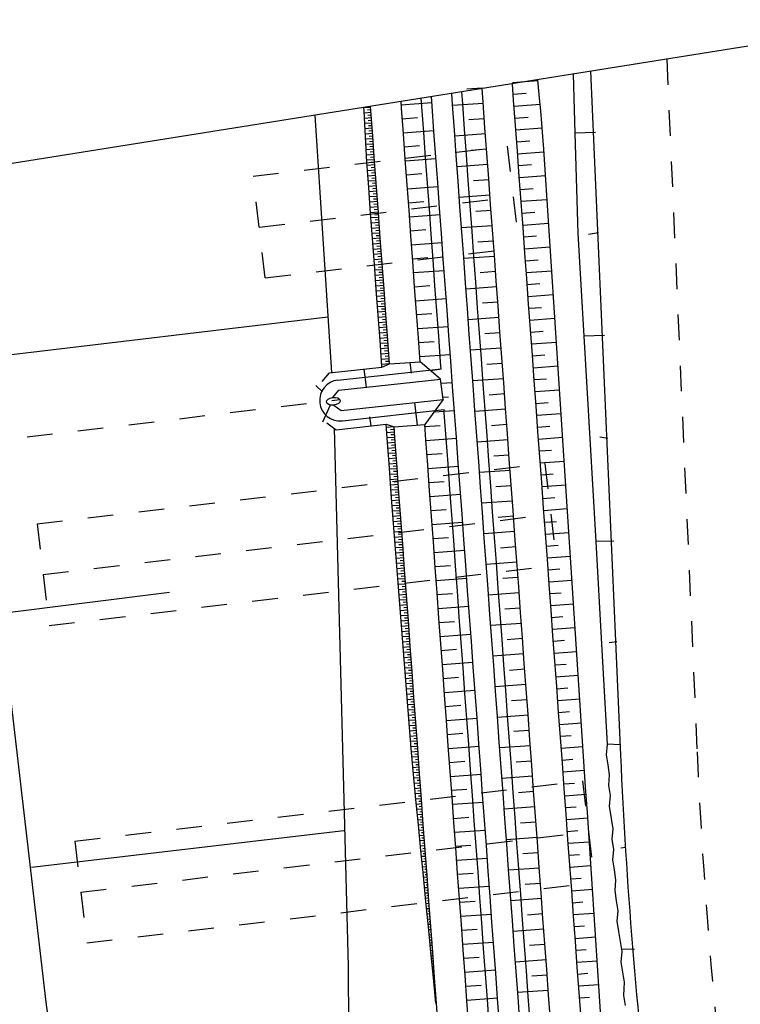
# Model space of a CAD drawing. Extents: x 447827 to 448299, y 438389 to 439851.
# Tile 113 of 116: x 447925 to 447939, y 439804 to 439823. Entities that reach past the tile are written whole.
import ezdxf

# ---------------------------------------------------------------- set-up
doc = ezdxf.new("R2010")
doc.units = 0
doc.header["$LTSCALE"] = 2
doc.header["$MEASUREMENT"] = 0
for name, pattern in [('ACAD_ISO03W100', [0.5, 0.25, -0.25]), ('ACAD_ISO05W100', [0.5, 0.25, -0.25]), ('AUSGEZOGEN', [0]), ('PUNKTX2', [0.5, 0.25, -0.25])]:
    doc.linetypes.add(name, pattern=pattern)
doc.layers.get('0').update_dxf_attribs({"linetype": 'AUSGEZOGEN'})
for name, color, linetype in [('DB-GRABEN', 15, 'AUSGEZOGEN'), ('DB-HZV-Stützscheiben', 15, 'CONTINUOUS'), ('DB-Ingenieurbauwerke', 15, 'CONTINUOUS'), ('DB-Regenrückhaltebecken_605', 15, 'CONTINUOUS'), ('DB-Wegboeschungen', 15, 'CONTINUOUS'), ('DB-Wege', 15, 'CONTINUOUS'), ('FBRTOP', 250, 'AUSGEZOGEN'), ('Planeinteilung', 250, 'CONTINUOUS')]:
    doc.layers.add(name, color=color, linetype=linetype)

# ---------------------------------------------------------------- blocks, each defined once
blk = doc.blocks.new('1135297')
blk.add_line((0, 297), (0, 0))

msp = doc.modelspace()

# ---------------------------------------------------------------- linework, layer by layer
at = {"layer": 'DB-GRABEN', "linetype": 'Continuous'}
for p, q in [((447930.922, 439821.239), (447931.25, 439816.206)), ((447924.178, 439816.461), (447931.179, 439817.295)), ((447931.3, 439815.118), (447931.573, 439804.594)), ((447924.385, 439814.824), (447925.664, 439803.898)), ((447924.804, 439811.5), (447928.078, 439811.914)), ((447925.381, 439806.534), (447931.489, 439807.255)), ((447931.573, 439804.594), (447931.598, 439799.608)), ((447925.664, 439803.898), (447926.29, 439798.938))]:
    msp.add_line(p, q, dxfattribs=at)
at = {"layer": 'DB-HZV-Stützscheiben', "linetype": 'PUNKTX2'}
for p, q in [((447929.718, 439820.044), (447934.683, 439820.634)), ((447934.683, 439820.634), (447934.919, 439818.648)), ((447929.954, 439818.058), (447929.718, 439820.044)), ((447929.954, 439818.058), (447934.919, 439818.648)), ((447925.491, 439813.248), (447935.421, 439814.428)), ((447935.421, 439814.428), (447935.657, 439812.442)), ((447925.491, 439813.248), (447925.727, 439811.262)), ((447925.727, 439811.262), (447935.657, 439812.442)), ((447926.229, 439807.041), (447936.159, 439808.222)), ((447936.159, 439808.222), (447936.395, 439806.236)), ((447926.229, 439807.041), (447926.465, 439805.055)), ((447926.465, 439805.055), (447936.395, 439806.236))]:
    msp.add_line(p, q, dxfattribs=at)
at = {"layer": 'DB-HZV-Stützscheiben', "linetype": 'ACAD_ISO05W100'}
for p, q in [((447929.836, 439819.051), (447934.801, 439819.641)), ((447925.609, 439812.255), (447935.539, 439813.435)), ((447926.347, 439806.048), (447936.277, 439807.229))]:
    msp.add_line(p, q, dxfattribs=at)
at = {"layer": 'DB-Ingenieurbauwerke', "linetype": 'ACAD_ISO03W100'}
msp.add_line((447917.351, 439814.009), (447931.411, 439815.677), dxfattribs=at)
at = {"layer": 'DB-Ingenieurbauwerke', "linetype": 'Continuous'}
msp.add_ellipse((447931.282, 439815.646), major_axis=(0.134, 0.015), ratio=0.555556, start_param=0, end_param=6.283185, dxfattribs=at)
at = {"layer": 'DB-Regenrückhaltebecken_605', "linetype": 'Continuous'}
for p, q in [((447934.193, 439821.769), (447933.893, 439821.747)), ((447934.213, 439821.491), (447934.193, 439821.759)), ((447934.786, 439821.881), (447935.286, 439821.917)), ((447934.811, 439821.535), (447934.788, 439821.854)), ((447935.319, 439821.572), (447935.284, 439821.933)), ((447933.016, 439821.403), (447933.004, 439821.57)), ((447933.216, 439821.418), (447933.202, 439821.602)), ((447933.615, 439821.447), (447933.599, 439821.665)), ((447933.814, 439821.462), (447933.797, 439821.696)), ((447934.803, 439821.648), (447935.056, 439821.667)), ((447935.343, 439821.323), (447935.319, 439821.572)), ((447932.014, 439821.392), (447931.881, 439821.382)), ((447931.885, 439821.32), (447931.881, 439821.391)), ((447932.019, 439821.33), (447932.013, 439821.412)), ((447932.617, 439821.374), (447932.608, 439821.507)), ((447932.612, 439821.442), (447933.211, 439821.486)), ((447932.654, 439820.875), (447932.617, 439821.374)), ((447933.053, 439820.904), (447933.016, 439821.403)), ((447933.252, 439820.919), (447933.216, 439821.418)), ((447933.651, 439820.948), (447933.615, 439821.447)), ((447934.215, 439821.47), (447933.616, 439821.426)), ((447933.851, 439820.963), (447933.814, 439821.462)), ((447934.25, 439820.992), (447934.213, 439821.491)), ((447934.848, 439821.036), (447934.811, 439821.535)), ((447934.82, 439821.416), (447935.331, 439821.453)), ((447931.911, 439820.821), (447931.885, 439821.32)), ((447932.022, 439821.29), (447931.887, 439821.28)), ((447932.029, 439821.187), (447931.892, 439821.177)), ((447932.018, 439821.341), (447931.951, 439821.336)), ((447932.026, 439821.239), (447931.957, 439821.234)), ((447932.056, 439820.831), (447932.019, 439821.33)), ((447932.632, 439821.169), (447932.932, 439821.191)), ((447934.837, 439821.183), (447935.095, 439821.202)), ((447935.365, 439821.074), (447935.343, 439821.323)), ((447932.037, 439821.085), (447931.897, 439821.075)), ((447932.044, 439820.983), (447931.903, 439820.972)), ((447932.033, 439821.136), (447931.964, 439821.131)), ((447932.041, 439821.034), (447931.97, 439821.029)), ((447934.237, 439821.171), (447933.937, 439821.149)), ((447934.286, 439820.494), (447934.25, 439820.992)), ((447934.885, 439820.537), (447934.848, 439821.036)), ((447934.854, 439820.951), (447935.371, 439820.989)), ((447935.383, 439820.825), (447935.365, 439821.074)), ((447932.052, 439820.88), (447931.908, 439820.87)), ((447931.941, 439820.321), (447931.911, 439820.821)), ((447932.048, 439820.931), (447931.977, 439820.926)), ((447932.056, 439820.829), (447931.983, 439820.824)), ((447932.092, 439820.333), (447932.056, 439820.831)), ((447932.652, 439820.895), (447933.251, 439820.939)), ((447932.691, 439820.376), (447932.654, 439820.875)), ((447933.089, 439820.406), (447933.053, 439820.904)), ((447933.289, 439820.42), (447933.252, 439820.919)), ((447933.688, 439820.45), (447933.651, 439820.948)), ((447934.258, 439820.872), (447933.66, 439820.828)), ((447933.887, 439820.464), (447933.851, 439820.963)), ((447935.399, 439820.575), (447935.383, 439820.825)), ((447932.059, 439820.778), (447931.914, 439820.767)), ((447932.067, 439820.675), (447931.919, 439820.664)), ((447932.063, 439820.726), (447931.99, 439820.721)), ((447932.071, 439820.624), (447931.997, 439820.619)), ((447932.673, 439820.622), (447932.972, 439820.644)), ((447934.871, 439820.718), (447935.129, 439820.737)), ((447932.074, 439820.573), (447931.925, 439820.562)), ((447932.082, 439820.47), (447931.932, 439820.459)), ((447932.078, 439820.522), (447932.003, 439820.516)), ((447932.086, 439820.419), (447932.01, 439820.414)), ((447933.126, 439819.907), (447933.089, 439820.406)), ((447933.326, 439819.922), (447933.289, 439820.42)), ((447933.724, 439819.951), (447933.688, 439820.45)), ((447933.924, 439819.966), (447933.887, 439820.464)), ((447934.28, 439820.573), (447933.981, 439820.551)), ((447934.323, 439819.995), (447934.286, 439820.494)), ((447934.921, 439820.039), (447934.885, 439820.537)), ((447934.888, 439820.486), (447935.402, 439820.524)), ((447935.431, 439820.076), (447935.399, 439820.575)), ((447932.09, 439820.368), (447931.938, 439820.357)), ((447931.977, 439819.823), (447931.941, 439820.321)), ((447932.097, 439820.266), (447931.945, 439820.254)), ((447932.093, 439820.317), (447932.018, 439820.311)), ((447932.101, 439820.214), (447932.025, 439820.209)), ((447932.129, 439819.834), (447932.092, 439820.333)), ((447932.727, 439819.878), (447932.691, 439820.376)), ((447932.693, 439820.348), (447933.291, 439820.392)), ((447934.302, 439820.274), (447933.704, 439820.23)), ((447934.905, 439820.253), (447935.161, 439820.272)), ((447932.105, 439820.163), (447931.953, 439820.152)), ((447932.112, 439820.061), (447931.96, 439820.05)), ((447932.108, 439820.112), (447932.032, 439820.106)), ((447932.713, 439820.075), (447933.012, 439820.096)), ((447934.958, 439819.54), (447934.921, 439820.039)), ((447934.923, 439820.021), (447935.433, 439820.058)), ((447935.464, 439819.577), (447935.431, 439820.076)), ((447932.12, 439819.958), (447931.968, 439819.947)), ((447932.127, 439819.856), (447931.976, 439819.845)), ((447932.116, 439820.01), (447932.04, 439820.004)), ((447932.123, 439819.907), (447932.048, 439819.902)), ((447932.165, 439819.335), (447932.129, 439819.834)), ((447932.764, 439819.379), (447932.727, 439819.878)), ((447932.733, 439819.801), (447933.331, 439819.845)), ((447933.163, 439819.408), (447933.126, 439819.907)), ((447933.362, 439819.423), (447933.326, 439819.922)), ((447933.761, 439819.452), (447933.724, 439819.951)), ((447933.961, 439819.467), (447933.924, 439819.966)), ((447934.324, 439819.975), (447934.025, 439819.953)), ((447934.359, 439819.496), (447934.323, 439819.995)), ((447932.014, 439819.324), (447931.977, 439819.823)), ((447932.135, 439819.754), (447931.983, 439819.742)), ((447932.142, 439819.651), (447931.991, 439819.64)), ((447932.131, 439819.805), (447932.055, 439819.799)), ((447932.138, 439819.702), (447932.063, 439819.697)), ((447934.346, 439819.676), (447933.748, 439819.632)), ((447934.94, 439819.788), (447935.194, 439819.807)), ((447932.15, 439819.549), (447931.998, 439819.538)), ((447932.157, 439819.446), (447932.006, 439819.435)), ((447932.146, 439819.6), (447932.07, 439819.594)), ((447932.153, 439819.498), (447932.078, 439819.492)), ((447932.753, 439819.527), (447933.052, 439819.549)), ((447933.798, 439818.954), (447933.761, 439819.452)), ((447933.997, 439818.968), (447933.961, 439819.467)), ((447934.396, 439818.998), (447934.359, 439819.496)), ((447934.957, 439819.556), (447935.463, 439819.593)), ((447934.994, 439819.042), (447934.958, 439819.54)), ((447935.497, 439819.078), (447935.464, 439819.577)), ((447932.165, 439819.344), (447932.013, 439819.333)), ((447932.051, 439818.825), (447932.014, 439819.324)), ((447932.161, 439819.395), (447932.085, 439819.39)), ((447932.168, 439819.293), (447932.093, 439819.287)), ((447932.202, 439818.837), (447932.165, 439819.335)), ((447932.8, 439818.88), (447932.764, 439819.379)), ((447932.773, 439819.254), (447933.371, 439819.298)), ((447933.199, 439818.91), (447933.163, 439819.408)), ((447933.399, 439818.924), (447933.362, 439819.423)), ((447934.368, 439819.377), (447934.069, 439819.355)), ((447934.974, 439819.324), (447935.226, 439819.342)), ((447932.172, 439819.241), (447932.021, 439819.23)), ((447932.18, 439819.139), (447932.028, 439819.128)), ((447932.176, 439819.19), (447932.1, 439819.185)), ((447932.183, 439819.088), (447932.108, 439819.082)), ((447934.39, 439819.078), (447933.792, 439819.034)), ((447934.991, 439819.091), (447935.494, 439819.128)), ((447935.53, 439818.579), (447935.497, 439819.078)), ((447932.187, 439819.037), (447932.036, 439819.026)), ((447932.195, 439818.934), (447932.044, 439818.923)), ((447932.191, 439818.985), (447932.115, 439818.98)), ((447932.199, 439818.883), (447932.123, 439818.877)), ((447932.793, 439818.98), (447933.092, 439819.002)), ((447932.837, 439818.382), (447932.8, 439818.88)), ((447933.236, 439818.411), (447933.199, 439818.91)), ((447933.435, 439818.426), (447933.399, 439818.924)), ((447933.834, 439818.455), (447933.798, 439818.954)), ((447934.034, 439818.47), (447933.997, 439818.968)), ((447934.433, 439818.499), (447934.396, 439818.998)), ((447935.031, 439818.543), (447934.994, 439819.042)), ((447935.008, 439818.859), (447935.258, 439818.877)), ((447932.202, 439818.832), (447932.051, 439818.821)), ((447932.087, 439818.327), (447932.051, 439818.825)), ((447932.21, 439818.729), (447932.059, 439818.718)), ((447932.206, 439818.781), (447932.13, 439818.775)), ((447932.214, 439818.678), (447932.138, 439818.673)), ((447932.239, 439818.338), (447932.202, 439818.837)), ((447932.813, 439818.707), (447933.411, 439818.751)), ((447934.412, 439818.779), (447934.113, 439818.757)), ((447932.217, 439818.627), (447932.066, 439818.616)), ((447932.225, 439818.525), (447932.074, 439818.513)), ((447932.221, 439818.576), (447932.145, 439818.57)), ((447934.434, 439818.479), (447933.836, 439818.436)), ((447934.469, 439818), (447934.433, 439818.499)), ((447935.025, 439818.626), (447935.524, 439818.663)), ((447935.068, 439818.044), (447935.031, 439818.543)), ((447935.562, 439818.081), (447935.53, 439818.579)), ((447932.232, 439818.422), (447932.081, 439818.411)), ((447932.124, 439817.828), (447932.087, 439818.327)), ((447932.24, 439818.32), (447932.089, 439818.309)), ((447932.229, 439818.473), (447932.153, 439818.468)), ((447932.236, 439818.371), (447932.161, 439818.365)), ((447932.275, 439817.839), (447932.239, 439818.338)), ((447932.833, 439818.433), (447933.132, 439818.455)), ((447932.874, 439817.883), (447932.837, 439818.382)), ((447933.272, 439817.912), (447933.236, 439818.411)), ((447933.472, 439817.927), (447933.435, 439818.426)), ((447933.871, 439817.956), (447933.834, 439818.455)), ((447934.07, 439817.971), (447934.034, 439818.47)), ((447935.042, 439818.394), (447935.291, 439818.412)), ((447932.247, 439818.217), (447932.096, 439818.206)), ((447932.255, 439818.115), (447932.104, 439818.104)), ((447932.244, 439818.269), (447932.168, 439818.263)), ((447932.251, 439818.166), (447932.176, 439818.161)), ((447932.853, 439818.16), (447933.452, 439818.203)), ((447934.456, 439818.18), (447934.157, 439818.159)), ((447935.059, 439818.161), (447935.555, 439818.198)), ((447932.262, 439818.012), (447932.111, 439818.001)), ((447932.27, 439817.91), (447932.119, 439817.899)), ((447932.259, 439818.064), (447932.183, 439818.058)), ((447932.266, 439817.961), (447932.191, 439817.956)), ((447932.873, 439817.886), (447933.173, 439817.908)), ((447933.309, 439817.414), (447933.272, 439817.912)), ((447933.509, 439817.428), (447933.472, 439817.927)), ((447933.907, 439817.458), (447933.871, 439817.956)), ((447934.107, 439817.472), (447934.07, 439817.971)), ((447934.506, 439817.502), (447934.469, 439818)), ((447935.104, 439817.546), (447935.068, 439818.044)), ((447935.076, 439817.929), (447935.323, 439817.947)), ((447935.595, 439817.582), (447935.562, 439818.081)), ((447932.161, 439817.329), (447932.124, 439817.828)), ((447932.277, 439817.808), (447932.126, 439817.797)), ((447932.274, 439817.859), (447932.198, 439817.853)), ((447932.281, 439817.756), (447932.206, 439817.751)), ((447932.312, 439817.341), (447932.275, 439817.839)), ((447932.91, 439817.384), (447932.874, 439817.883)), ((447934.478, 439817.881), (447933.88, 439817.838)), ((447935.093, 439817.696), (447935.585, 439817.732)), ((447932.285, 439817.705), (447932.134, 439817.694)), ((447932.293, 439817.603), (447932.141, 439817.592)), ((447932.289, 439817.654), (447932.213, 439817.648)), ((447932.296, 439817.552), (447932.221, 439817.546)), ((447932.893, 439817.612), (447933.492, 439817.656)), ((447934.5, 439817.582), (447934.201, 439817.561)), ((447935.141, 439817.047), (447935.104, 439817.546)), ((447935.628, 439817.083), (447935.595, 439817.582)), ((447932.3, 439817.5), (447932.149, 439817.489)), ((447932.308, 439817.398), (447932.156, 439817.387)), ((447932.197, 439816.831), (447932.161, 439817.329)), ((447932.304, 439817.449), (447932.228, 439817.444)), ((447932.311, 439817.347), (447932.236, 439817.341)), ((447932.348, 439816.842), (447932.312, 439817.341)), ((447932.947, 439816.886), (447932.91, 439817.384)), ((447932.914, 439817.339), (447933.213, 439817.361)), ((447933.346, 439816.915), (447933.309, 439817.414)), ((447933.545, 439816.93), (447933.509, 439817.428)), ((447933.944, 439816.959), (447933.907, 439817.458)), ((447934.144, 439816.974), (447934.107, 439817.472)), ((447934.542, 439817.003), (447934.506, 439817.502)), ((447935.11, 439817.464), (447935.355, 439817.482)), ((447932.315, 439817.296), (447932.164, 439817.285)), ((447932.323, 439817.193), (447932.171, 439817.182)), ((447932.319, 439817.244), (447932.243, 439817.239)), ((447932.326, 439817.142), (447932.251, 439817.136)), ((447934.522, 439817.283), (447933.923, 439817.24)), ((447935.127, 439817.231), (447935.616, 439817.267)), ((447932.33, 439817.091), (447932.179, 439817.08)), ((447932.338, 439816.988), (447932.187, 439816.977)), ((447932.334, 439817.04), (447932.258, 439817.034)), ((447932.341, 439816.937), (447932.266, 439816.932)), ((447932.934, 439817.065), (447933.532, 439817.109)), ((447933.981, 439816.46), (447933.944, 439816.959)), ((447934.18, 439816.475), (447934.144, 439816.974)), ((447934.544, 439816.984), (447934.245, 439816.963)), ((447934.579, 439816.504), (447934.542, 439817.003)), ((447935.177, 439816.548), (447935.141, 439817.047)), ((447935.144, 439816.999), (447935.388, 439817.017)), ((447935.661, 439816.584), (447935.628, 439817.083)), ((447932.345, 439816.886), (447932.194, 439816.875)), ((447932.234, 439816.332), (447932.197, 439816.831)), ((447932.353, 439816.784), (447932.202, 439816.772)), ((447932.349, 439816.835), (447932.273, 439816.829)), ((447932.383, 439816.374), (447932.348, 439816.842)), ((447932.981, 439816.417), (447932.947, 439816.886)), ((447932.954, 439816.792), (447933.253, 439816.814)), ((447933.382, 439816.416), (447933.346, 439816.915)), ((447933.582, 439816.431), (447933.545, 439816.93)), ((447935.161, 439816.766), (447935.646, 439816.802)), ((447932.36, 439816.681), (447932.209, 439816.67)), ((447932.368, 439816.579), (447932.217, 439816.568)), ((447932.356, 439816.732), (447932.281, 439816.727)), ((447932.364, 439816.63), (447932.288, 439816.624)), ((447932.974, 439816.518), (447933.572, 439816.562)), ((447934.566, 439816.685), (447933.967, 439816.642)), ((447935.179, 439816.534), (447935.42, 439816.552)), ((447935.693, 439816.085), (447935.661, 439816.584)), ((447932.375, 439816.476), (447932.224, 439816.465)), ((447932.383, 439816.374), (447932.232, 439816.363)), ((447932.235, 439816.314), (447932.383, 439816.374)), ((447932.371, 439816.527), (447932.296, 439816.522)), ((447932.379, 439816.425), (447932.303, 439816.42)), ((447932.383, 439816.374), (447932.981, 439816.417)), ((447932.383, 439816.374), (447932.383, 439816.374)), ((447932.811, 439816.196), (447932.788, 439816.403)), ((447933.383, 439816.078), (447932.981, 439816.417)), ((447933.393, 439816.276), (447933.382, 439816.416)), ((447933.618, 439815.932), (447933.582, 439816.431)), ((447934.017, 439815.962), (447933.981, 439816.46)), ((447934.217, 439815.976), (447934.18, 439816.475)), ((447934.588, 439816.386), (447934.289, 439816.365)), ((447934.616, 439816.006), (447934.579, 439816.504)), ((447935.214, 439816.05), (447935.177, 439816.548)), ((447931.067, 439816.033), (447931.212, 439816.202)), ((447931.212, 439816.202), (447932.235, 439816.314)), ((447931.371, 439816.058), (447933.392, 439816.28)), ((447931.932, 439815.919), (447931.89, 439816.276)), ((447932.235, 439816.314), (447932.234, 439816.332)), ((447933.182, 439816.248), (447933.358, 439816.271)), ((447935.196, 439816.302), (447935.677, 439816.337)), ((447931.393, 439815.86), (447933.383, 439816.078)), ((447933.43, 439815.681), (447933.383, 439816.078)), ((447933.392, 439815.999), (447933.612, 439816.015)), ((447934.61, 439816.087), (447934.011, 439816.044)), ((447934.253, 439815.478), (447934.217, 439815.976)), ((447934.652, 439815.507), (447934.616, 439816.006)), ((447935.213, 439816.069), (447935.452, 439816.087)), ((447935.251, 439815.551), (447935.214, 439816.05)), ((447935.726, 439815.586), (447935.693, 439816.085)), ((447931.075, 439815.828), (447930.943, 439815.954)), ((447931.273, 439815.721), (447931.393, 439815.86)), ((447933.655, 439815.434), (447933.618, 439815.932)), ((447934.054, 439815.463), (447934.017, 439815.962)), ((447934.632, 439815.788), (447934.332, 439815.766)), ((447935.23, 439815.837), (447935.707, 439815.872)), ((447931.439, 439815.462), (447933.43, 439815.681)), ((447932.927, 439815.178), (447932.879, 439815.62)), ((447933.43, 439815.681), (447933.076, 439815.189)), ((447933.424, 439815.726), (447933.535, 439815.734)), ((447935.247, 439815.604), (447935.485, 439815.622)), ((447931.077, 439815.244), (447931.231, 439815.573)), ((447931.291, 439815.572), (447931.439, 439815.462)), ((447931.461, 439815.263), (447933.451, 439815.482)), ((447933.255, 439815.439), (447933.652, 439815.468)), ((447933.455, 439815.419), (447933.451, 439815.482)), ((447933.492, 439814.92), (447933.455, 439815.419)), ((447933.692, 439814.935), (447933.655, 439815.434)), ((447934.09, 439814.964), (447934.054, 439815.463)), ((447934.654, 439815.489), (447934.055, 439815.446)), ((447934.29, 439814.979), (447934.253, 439815.478)), ((447934.689, 439815.008), (447934.652, 439815.507)), ((447935.287, 439815.052), (447935.251, 439815.551)), ((447935.264, 439815.372), (447935.738, 439815.407)), ((447935.759, 439815.087), (447935.726, 439815.586)), ((447931.16, 439815.221), (447931.339, 439815.089)), ((447932.021, 439815.164), (447932, 439815.343)), ((447931.339, 439815.089), (447932.317, 439815.197)), ((447932.344, 439814.836), (447932.317, 439815.197)), ((447932.317, 439815.197), (447932.473, 439815.145)), ((447932.473, 439815.145), (447932.322, 439815.134)), ((447932.48, 439815.042), (447932.33, 439815.031)), ((447932.477, 439815.094), (447932.401, 439815.088)), ((447932.473, 439815.145), (447933.071, 439815.189)), ((447932.495, 439814.847), (447932.473, 439815.145)), ((447933.093, 439814.891), (447933.071, 439815.189)), ((447933.074, 439815.15), (447933.373, 439815.172)), ((447934.676, 439815.19), (447934.376, 439815.168)), ((447935.281, 439815.139), (447935.517, 439815.157)), ((447935.324, 439814.554), (447935.287, 439815.052)), ((447935.792, 439814.588), (447935.759, 439815.087)), ((447932.488, 439814.94), (447932.337, 439814.929)), ((447932.381, 439814.338), (447932.344, 439814.836)), ((447932.495, 439814.838), (447932.345, 439814.827)), ((447932.484, 439814.991), (447932.409, 439814.986)), ((447932.492, 439814.889), (447932.416, 439814.883)), ((447932.531, 439814.349), (447932.495, 439814.847)), ((447933.13, 439814.393), (447933.093, 439814.891)), ((447933.094, 439814.877), (447933.693, 439814.921)), ((447933.529, 439814.422), (447933.492, 439814.92)), ((447933.728, 439814.436), (447933.692, 439814.935)), ((447934.127, 439814.466), (447934.09, 439814.964)), ((447934.697, 439814.891), (447934.099, 439814.848)), ((447934.327, 439814.48), (447934.29, 439814.979)), ((447934.725, 439814.51), (447934.689, 439815.008)), ((447935.298, 439814.907), (447935.769, 439814.941)), ((447932.503, 439814.735), (447932.352, 439814.724)), ((447932.511, 439814.633), (447932.36, 439814.622)), ((447932.499, 439814.786), (447932.424, 439814.781)), ((447932.507, 439814.684), (447932.431, 439814.678)), ((447933.114, 439814.603), (447933.414, 439814.625)), ((447935.315, 439814.674), (447935.549, 439814.692)), ((447932.518, 439814.53), (447932.367, 439814.519)), ((447932.514, 439814.582), (447932.439, 439814.576)), ((447932.522, 439814.479), (447932.446, 439814.474)), ((447933.765, 439813.938), (447933.728, 439814.436)), ((447934.164, 439813.967), (447934.127, 439814.466)), ((447934.363, 439813.982), (447934.327, 439814.48)), ((447934.719, 439814.592), (447934.42, 439814.57)), ((447934.762, 439814.011), (447934.725, 439814.51)), ((447935.36, 439814.055), (447935.324, 439814.554)), ((447935.332, 439814.442), (447935.799, 439814.476)), ((447935.825, 439814.089), (447935.792, 439814.588)), ((447932.526, 439814.428), (447932.375, 439814.417)), ((447932.417, 439813.839), (447932.381, 439814.338)), ((447932.533, 439814.326), (447932.382, 439814.315)), ((447932.529, 439814.377), (447932.454, 439814.371)), ((447932.537, 439814.274), (447932.461, 439814.269)), ((447932.568, 439813.85), (447932.531, 439814.349)), ((447933.166, 439813.894), (447933.13, 439814.393)), ((447933.134, 439814.33), (447933.733, 439814.374)), ((447933.565, 439813.923), (447933.529, 439814.422)), ((447934.741, 439814.293), (447934.143, 439814.25)), ((447932.541, 439814.223), (447932.39, 439814.212)), ((447932.548, 439814.121), (447932.397, 439814.11)), ((447932.544, 439814.172), (447932.469, 439814.166)), ((447932.552, 439814.07), (447932.476, 439814.064)), ((447933.154, 439814.056), (447933.454, 439814.078)), ((447935.349, 439814.209), (447935.582, 439814.226)), ((447935.397, 439813.556), (447935.36, 439814.055)), ((447935.857, 439813.59), (447935.825, 439814.089)), ((447932.556, 439814.018), (447932.405, 439814.007)), ((447932.563, 439813.916), (447932.412, 439813.905)), ((447932.559, 439813.967), (447932.484, 439813.962)), ((447932.567, 439813.865), (447932.492, 439813.859)), ((447933.203, 439813.395), (447933.166, 439813.894)), ((447933.602, 439813.424), (447933.565, 439813.923)), ((447933.801, 439813.439), (447933.765, 439813.938)), ((447934.2, 439813.468), (447934.164, 439813.967)), ((447934.4, 439813.483), (447934.363, 439813.982)), ((447934.763, 439813.994), (447934.464, 439813.972)), ((447934.799, 439813.512), (447934.762, 439814.011)), ((447935.366, 439813.977), (447935.83, 439814.011)), ((447932.454, 439813.34), (447932.417, 439813.839)), ((447932.571, 439813.814), (447932.42, 439813.802)), ((447932.578, 439813.711), (447932.427, 439813.7)), ((447932.574, 439813.762), (447932.499, 439813.757)), ((447932.605, 439813.351), (447932.568, 439813.85)), ((447933.175, 439813.782), (447933.773, 439813.826)), ((447934.785, 439813.695), (447934.187, 439813.652)), ((447935.383, 439813.744), (447935.614, 439813.761)), ((447932.586, 439813.609), (447932.435, 439813.598)), ((447932.593, 439813.506), (447932.443, 439813.495)), ((447932.582, 439813.66), (447932.507, 439813.654)), ((447932.589, 439813.557), (447932.514, 439813.552)), ((447933.195, 439813.509), (447933.494, 439813.531)), ((447934.436, 439812.984), (447934.4, 439813.483)), ((447934.835, 439813.014), (447934.799, 439813.512)), ((447935.434, 439813.058), (447935.397, 439813.556)), ((447935.4, 439813.512), (447935.86, 439813.546)), ((447935.89, 439813.091), (447935.857, 439813.59)), ((447932.601, 439813.404), (447932.45, 439813.393)), ((447932.491, 439812.842), (447932.454, 439813.34)), ((447932.608, 439813.301), (447932.458, 439813.29)), ((447932.597, 439813.455), (447932.522, 439813.45)), ((447932.604, 439813.353), (447932.529, 439813.347)), ((447932.641, 439812.853), (447932.605, 439813.351)), ((447933.24, 439812.897), (447933.203, 439813.395)), ((447933.215, 439813.235), (447933.813, 439813.279)), ((447933.639, 439812.926), (447933.602, 439813.424)), ((447933.838, 439812.94), (447933.801, 439813.439)), ((447934.237, 439812.97), (447934.2, 439813.468)), ((447934.807, 439813.396), (447934.508, 439813.374)), ((447935.417, 439813.28), (447935.646, 439813.296)), ((447932.616, 439813.199), (447932.465, 439813.188)), ((447932.623, 439813.097), (447932.472, 439813.086)), ((447932.612, 439813.25), (447932.537, 439813.245)), ((447932.62, 439813.148), (447932.544, 439813.142)), ((447934.829, 439813.097), (447934.231, 439813.054)), ((447935.923, 439812.592), (447935.89, 439813.091)), ((447932.631, 439812.994), (447932.48, 439812.983)), ((447932.627, 439813.045), (447932.552, 439813.04)), ((447932.635, 439812.943), (447932.559, 439812.937)), ((447933.235, 439812.962), (447933.534, 439812.984)), ((447933.276, 439812.398), (447933.24, 439812.897)), ((447933.675, 439812.427), (447933.639, 439812.926)), ((447933.875, 439812.442), (447933.838, 439812.94)), ((447934.274, 439812.471), (447934.237, 439812.97)), ((447934.473, 439812.486), (447934.436, 439812.984)), ((447934.872, 439812.515), (447934.835, 439813.014)), ((447935.434, 439813.047), (447935.891, 439813.081)), ((447935.47, 439812.559), (447935.434, 439813.058)), ((447932.638, 439812.892), (447932.488, 439812.881)), ((447932.53, 439812.343), (447932.491, 439812.842)), ((447932.646, 439812.789), (447932.496, 439812.778)), ((447932.642, 439812.841), (447932.567, 439812.835)), ((447932.65, 439812.738), (447932.575, 439812.733)), ((447932.678, 439812.354), (447932.641, 439812.853)), ((447933.255, 439812.688), (447933.853, 439812.732)), ((447934.851, 439812.798), (447934.552, 439812.776)), ((447935.452, 439812.815), (447935.679, 439812.831)), ((447932.653, 439812.687), (447932.504, 439812.676)), ((447932.661, 439812.585), (447932.512, 439812.574)), ((447932.657, 439812.636), (447932.582, 439812.63)), ((447932.665, 439812.533), (447932.59, 439812.528)), ((447934.909, 439812.016), (447934.872, 439812.515)), ((447935.469, 439812.582), (447935.921, 439812.615)), ((447935.507, 439812.06), (447935.47, 439812.559)), ((447935.956, 439812.093), (447935.923, 439812.592)), ((447932.668, 439812.482), (447932.52, 439812.471)), ((447932.676, 439812.38), (447932.528, 439812.369)), ((447932.57, 439811.845), (447932.53, 439812.343)), ((447932.672, 439812.431), (447932.598, 439812.425)), ((447932.68, 439812.329), (447932.606, 439812.323)), ((447932.714, 439811.855), (447932.678, 439812.354)), ((447933.275, 439812.415), (447933.574, 439812.437)), ((447933.313, 439811.899), (447933.276, 439812.398)), ((447933.712, 439811.929), (447933.675, 439812.427)), ((447933.911, 439811.943), (447933.875, 439812.442)), ((447934.31, 439811.972), (447934.274, 439812.471)), ((447934.873, 439812.499), (447934.275, 439812.455)), ((447934.51, 439811.987), (447934.473, 439812.486)), ((447935.486, 439812.35), (447935.711, 439812.366)), ((447932.683, 439812.277), (447932.536, 439812.267)), ((447932.691, 439812.175), (447932.545, 439812.164)), ((447932.687, 439812.226), (447932.614, 439812.221)), ((447932.695, 439812.124), (447932.622, 439812.118)), ((447933.295, 439812.141), (447933.893, 439812.185)), ((447934.895, 439812.2), (447934.596, 439812.178)), ((447935.503, 439812.117), (447935.952, 439812.15)), ((447932.698, 439812.072), (447932.553, 439812.062)), ((447932.706, 439811.97), (447932.561, 439811.959)), ((447932.702, 439812.021), (447932.63, 439812.016)), ((447933.948, 439811.445), (447933.911, 439811.943)), ((447934.347, 439811.474), (447934.31, 439811.972)), ((447934.546, 439811.488), (447934.51, 439811.987)), ((447934.945, 439811.518), (447934.909, 439812.016)), ((447935.544, 439811.562), (447935.507, 439812.06)), ((447935.988, 439811.594), (447935.956, 439812.093)), ((447932.714, 439811.868), (447932.569, 439811.857)), ((447932.61, 439811.346), (447932.57, 439811.845)), ((447932.721, 439811.765), (447932.577, 439811.755)), ((447932.71, 439811.919), (447932.637, 439811.914)), ((447932.717, 439811.816), (447932.645, 439811.811)), ((447932.751, 439811.357), (447932.714, 439811.855)), ((447933.349, 439811.401), (447933.313, 439811.899)), ((447933.315, 439811.868), (447933.614, 439811.889)), ((447933.748, 439811.43), (447933.712, 439811.929)), ((447934.917, 439811.901), (447934.319, 439811.857)), ((447935.52, 439811.885), (447935.743, 439811.901)), ((447932.729, 439811.663), (447932.586, 439811.652)), ((447932.736, 439811.56), (447932.594, 439811.55)), ((447932.725, 439811.714), (447932.653, 439811.709)), ((447932.732, 439811.612), (447932.661, 439811.606)), ((447933.335, 439811.594), (447933.934, 439811.638)), ((447934.939, 439811.602), (447934.64, 439811.58)), ((447935.537, 439811.652), (447935.982, 439811.685)), ((447935.58, 439811.063), (447935.544, 439811.562)), ((447936.021, 439811.095), (447935.988, 439811.594)), ((447932.744, 439811.458), (447932.602, 439811.448)), ((447932.751, 439811.356), (447932.61, 439811.345)), ((447932.74, 439811.509), (447932.669, 439811.504)), ((447932.747, 439811.407), (447932.677, 439811.402)), ((447932.788, 439810.858), (447932.751, 439811.357)), ((447933.386, 439810.902), (447933.349, 439811.401)), ((447933.785, 439810.931), (447933.748, 439811.43)), ((447933.984, 439810.946), (447933.948, 439811.445)), ((447934.383, 439810.975), (447934.347, 439811.474)), ((447934.583, 439810.99), (447934.546, 439811.488)), ((447934.982, 439811.019), (447934.945, 439811.518)), ((447935.554, 439811.42), (447935.776, 439811.436)), ((447932.65, 439810.848), (447932.61, 439811.346)), ((447932.759, 439811.253), (447932.618, 439811.243)), ((447932.755, 439811.304), (447932.685, 439811.299)), ((447932.762, 439811.202), (447932.692, 439811.197)), ((447933.355, 439811.32), (447933.654, 439811.342)), ((447934.961, 439811.303), (447934.362, 439811.259)), ((447935.571, 439811.187), (447936.013, 439811.22)), ((447932.766, 439811.151), (447932.626, 439811.14)), ((447932.774, 439811.048), (447932.635, 439811.038)), ((447932.77, 439811.1), (447932.7, 439811.094)), ((447932.777, 439810.997), (447932.708, 439810.992)), ((447933.375, 439811.047), (447933.974, 439811.091)), ((447934.42, 439810.476), (447934.383, 439810.975)), ((447934.619, 439810.491), (447934.583, 439810.99)), ((447934.983, 439811.004), (447934.684, 439810.982)), ((447935.018, 439810.52), (447934.982, 439811.019)), ((447935.617, 439810.564), (447935.58, 439811.063)), ((447935.588, 439810.955), (447935.808, 439810.971)), ((447936.054, 439810.596), (447936.021, 439811.095)), ((447932.781, 439810.946), (447932.643, 439810.936)), ((447932.69, 439810.349), (447932.65, 439810.848)), ((447932.789, 439810.844), (447932.651, 439810.833)), ((447932.785, 439810.895), (447932.716, 439810.89)), ((447932.792, 439810.792), (447932.724, 439810.787)), ((447932.824, 439810.359), (447932.788, 439810.858)), ((447933.423, 439810.403), (447933.386, 439810.902)), ((447933.395, 439810.773), (447933.695, 439810.795)), ((447933.822, 439810.433), (447933.785, 439810.931)), ((447934.021, 439810.447), (447933.984, 439810.946)), ((447932.796, 439810.741), (447932.659, 439810.731)), ((447932.804, 439810.639), (447932.667, 439810.629)), ((447932.8, 439810.69), (447932.732, 439810.685)), ((447932.807, 439810.587), (447932.739, 439810.582)), ((447935.005, 439810.705), (447934.406, 439810.661)), ((447935.605, 439810.722), (447936.044, 439810.755)), ((447936.087, 439810.098), (447936.054, 439810.596)), ((447932.811, 439810.536), (447932.675, 439810.526)), ((447932.819, 439810.434), (447932.684, 439810.424)), ((447932.815, 439810.485), (447932.747, 439810.48)), ((447933.416, 439810.5), (447934.014, 439810.544)), ((447933.459, 439809.905), (447933.423, 439810.403)), ((447933.858, 439809.934), (447933.822, 439810.433)), ((447934.058, 439809.949), (447934.021, 439810.447)), ((447934.457, 439809.978), (447934.42, 439810.476)), ((447934.656, 439809.992), (447934.619, 439810.491)), ((447935.027, 439810.406), (447934.728, 439810.384)), ((447935.055, 439810.022), (447935.018, 439810.52)), ((447935.653, 439810.066), (447935.617, 439810.564)), ((447935.622, 439810.49), (447935.841, 439810.506)), ((447932.729, 439809.851), (447932.69, 439810.349)), ((447932.826, 439810.331), (447932.692, 439810.322)), ((447932.834, 439810.229), (447932.7, 439810.219)), ((447932.823, 439810.383), (447932.755, 439810.378)), ((447932.83, 439810.28), (447932.763, 439810.275)), ((447932.861, 439809.861), (447932.824, 439810.359)), ((447933.436, 439810.226), (447933.735, 439810.248)), ((447935.639, 439810.258), (447936.074, 439810.29)), ((447932.841, 439810.127), (447932.708, 439810.117)), ((447932.849, 439810.024), (447932.716, 439810.014)), ((447932.838, 439810.178), (447932.771, 439810.173)), ((447932.845, 439810.075), (447932.779, 439810.071)), ((447935.049, 439810.107), (447934.45, 439810.063)), ((447935.092, 439809.523), (447935.055, 439810.022)), ((447935.69, 439809.567), (447935.653, 439810.066)), ((447935.656, 439810.025), (447935.873, 439810.041)), ((447936.12, 439809.599), (447936.087, 439810.098)), ((447932.856, 439809.922), (447932.724, 439809.912)), ((447932.769, 439809.353), (447932.729, 439809.851)), ((447932.864, 439809.819), (447932.732, 439809.81)), ((447932.853, 439809.973), (447932.786, 439809.968)), ((447932.86, 439809.871), (447932.794, 439809.866)), ((447932.897, 439809.362), (447932.861, 439809.861)), ((447933.456, 439809.953), (447934.054, 439809.996)), ((447933.496, 439809.406), (447933.459, 439809.905)), ((447933.895, 439809.435), (447933.858, 439809.934)), ((447934.094, 439809.45), (447934.058, 439809.949)), ((447934.493, 439809.479), (447934.457, 439809.978)), ((447934.693, 439809.494), (447934.656, 439809.992)), ((447935.673, 439809.793), (447936.105, 439809.824)), ((447932.871, 439809.717), (447932.741, 439809.707)), ((447932.868, 439809.768), (447932.802, 439809.763)), ((447932.875, 439809.666), (447932.81, 439809.661)), ((447933.476, 439809.679), (447933.775, 439809.701)), ((447935.071, 439809.808), (447934.771, 439809.786)), ((447932.879, 439809.615), (447932.749, 439809.605)), ((447932.886, 439809.512), (447932.757, 439809.503)), ((447932.883, 439809.563), (447932.818, 439809.559)), ((447932.89, 439809.461), (447932.826, 439809.456)), ((447933.496, 439809.405), (447934.094, 439809.449)), ((447933.931, 439808.937), (447933.895, 439809.435)), ((447934.131, 439808.951), (447934.094, 439809.45)), ((447934.53, 439808.98), (447934.493, 439809.479)), ((447935.093, 439809.509), (447934.494, 439809.465)), ((447934.729, 439808.995), (447934.693, 439809.494)), ((447935.128, 439809.024), (447935.092, 439809.523)), ((447935.69, 439809.56), (447935.905, 439809.576)), ((447935.727, 439809.068), (447935.69, 439809.567)), ((447936.153, 439809.1), (447936.12, 439809.599)), ((447932.894, 439809.41), (447932.765, 439809.4)), ((447932.809, 439808.854), (447932.769, 439809.353)), ((447932.901, 439809.307), (447932.773, 439809.298)), ((447932.898, 439809.358), (447932.833, 439809.354)), ((447932.905, 439809.256), (447932.841, 439809.251)), ((447932.934, 439808.863), (447932.897, 439809.362)), ((447933.532, 439808.907), (447933.496, 439809.406)), ((447935.707, 439809.328), (447936.136, 439809.359)), ((447932.909, 439809.205), (447932.781, 439809.196)), ((447932.916, 439809.102), (447932.79, 439809.093)), ((447932.913, 439809.154), (447932.849, 439809.149)), ((447932.92, 439809.051), (447932.857, 439809.047)), ((447933.516, 439809.132), (447933.815, 439809.154)), ((447935.115, 439809.21), (447934.815, 439809.188)), ((447935.725, 439809.095), (447935.938, 439809.111)), ((447935.763, 439808.57), (447935.727, 439809.068)), ((447936.186, 439808.601), (447936.153, 439809.1)), ((447932.924, 439809), (447932.798, 439808.991)), ((447932.932, 439808.898), (447932.806, 439808.888)), ((447932.85, 439808.356), (447932.809, 439808.854)), ((447932.928, 439808.949), (447932.865, 439808.944)), ((447932.971, 439808.365), (447932.934, 439808.863)), ((447933.569, 439808.409), (447933.532, 439808.907)), ((447933.536, 439808.858), (447934.134, 439808.902)), ((447933.968, 439808.438), (447933.931, 439808.937)), ((447934.167, 439808.453), (447934.131, 439808.951)), ((447934.566, 439808.482), (447934.53, 439808.98)), ((447935.136, 439808.911), (447934.538, 439808.867)), ((447934.766, 439808.496), (447934.729, 439808.995)), ((447935.165, 439808.526), (447935.128, 439809.024)), ((447935.742, 439808.863), (447936.167, 439808.894)), ((447932.939, 439808.795), (447932.814, 439808.786)), ((447932.947, 439808.693), (447932.822, 439808.684)), ((447932.935, 439808.846), (447932.873, 439808.842)), ((447932.943, 439808.744), (447932.88, 439808.739)), ((447932.954, 439808.59), (447932.83, 439808.581)), ((447932.962, 439808.488), (447932.839, 439808.479)), ((447932.95, 439808.642), (447932.888, 439808.637)), ((447932.958, 439808.539), (447932.896, 439808.535)), ((447933.556, 439808.585), (447933.855, 439808.607)), ((447934.603, 439807.983), (447934.566, 439808.482)), ((447934.802, 439807.998), (447934.766, 439808.496)), ((447935.158, 439808.611), (447934.859, 439808.59)), ((447935.201, 439808.027), (447935.165, 439808.526)), ((447935.759, 439808.63), (447935.97, 439808.646)), ((447935.8, 439808.071), (447935.763, 439808.57)), ((447936.219, 439808.102), (447936.186, 439808.601)), ((447932.969, 439808.386), (447932.848, 439808.377)), ((447932.899, 439807.858), (447932.85, 439808.356)), ((447932.977, 439808.283), (447932.857, 439808.274)), ((447932.965, 439808.437), (447932.904, 439808.432)), ((447932.973, 439808.334), (447932.913, 439808.33)), ((447933.007, 439807.866), (447932.971, 439808.365)), ((447933.606, 439807.91), (447933.569, 439808.409)), ((447933.576, 439808.311), (447934.175, 439808.355)), ((447934.005, 439807.939), (447933.968, 439808.438)), ((447934.204, 439807.954), (447934.167, 439808.453)), ((447935.18, 439808.312), (447934.582, 439808.269)), ((447935.776, 439808.398), (447936.197, 439808.429)), ((447932.984, 439808.181), (447932.867, 439808.172)), ((447932.98, 439808.232), (447932.921, 439808.228)), ((447932.988, 439808.13), (447932.93, 439808.125)), ((447935.793, 439808.165), (447936.003, 439808.181)), ((447936.252, 439807.603), (447936.219, 439808.102)), ((447932.992, 439808.078), (447932.877, 439808.07)), ((447932.999, 439807.976), (447932.888, 439807.968)), ((447932.995, 439808.027), (447932.939, 439808.023)), ((447933.003, 439807.925), (447932.948, 439807.921)), ((447933.596, 439808.038), (447933.895, 439808.06)), ((447933.642, 439807.411), (447933.606, 439807.91)), ((447934.041, 439807.441), (447934.005, 439807.939)), ((447934.241, 439807.455), (447934.204, 439807.954)), ((447934.64, 439807.485), (447934.603, 439807.983)), ((447934.839, 439807.499), (447934.802, 439807.998)), ((447935.202, 439808.013), (447934.903, 439807.992)), ((447935.238, 439807.528), (447935.201, 439808.027)), ((447935.836, 439807.572), (447935.8, 439808.071)), ((447935.81, 439807.933), (447936.228, 439807.964)), ((447933.007, 439807.873), (447932.898, 439807.866)), ((447932.947, 439807.36), (447932.899, 439807.858)), ((447933.014, 439807.771), (447932.908, 439807.763)), ((447933.01, 439807.822), (447932.957, 439807.818)), ((447933.018, 439807.72), (447932.966, 439807.716)), ((447933.044, 439807.367), (447933.007, 439807.866)), ((447933.616, 439807.764), (447934.215, 439807.808)), ((447935.224, 439807.714), (447934.626, 439807.671)), ((447935.827, 439807.7), (447936.035, 439807.716)), ((447933.022, 439807.669), (447932.918, 439807.661)), ((447933.029, 439807.566), (447932.928, 439807.559)), ((447933.025, 439807.617), (447932.974, 439807.614)), ((447933.033, 439807.515), (447932.983, 439807.511)), ((447933.636, 439807.49), (447933.936, 439807.512)), ((447935.275, 439807.03), (447935.238, 439807.528)), ((447935.873, 439807.074), (447935.836, 439807.572)), ((447936.285, 439807.104), (447936.252, 439807.603)), ((447933.037, 439807.464), (447932.938, 439807.457)), ((447932.996, 439806.863), (447932.947, 439807.36)), ((447933.044, 439807.361), (447932.948, 439807.354)), ((447933.041, 439807.413), (447932.992, 439807.409)), ((447933.048, 439807.31), (447933.001, 439807.307)), ((447933.08, 439806.869), (447933.044, 439807.367)), ((447933.679, 439806.913), (447933.642, 439807.411)), ((447934.078, 439806.942), (447934.041, 439807.441)), ((447934.277, 439806.957), (447934.241, 439807.455)), ((447934.676, 439806.986), (447934.64, 439807.485)), ((447934.876, 439807.001), (447934.839, 439807.499)), ((447935.246, 439807.415), (447934.947, 439807.394)), ((447935.844, 439807.468), (447936.259, 439807.498)), ((447933.052, 439807.259), (447932.958, 439807.252)), ((447933.059, 439807.157), (447932.968, 439807.15)), ((447933.056, 439807.208), (447933.009, 439807.204)), ((447933.657, 439807.217), (447934.255, 439807.261)), ((447935.861, 439807.236), (447936.068, 439807.251)), ((447933.067, 439807.054), (447932.978, 439807.048)), ((447933.074, 439806.952), (447932.988, 439806.945)), ((447933.063, 439807.105), (447933.018, 439807.102)), ((447933.071, 439807.003), (447933.027, 439807)), ((447933.677, 439806.943), (447933.976, 439806.965)), ((447934.114, 439806.443), (447934.078, 439806.942)), ((447934.314, 439806.458), (447934.277, 439806.957)), ((447935.268, 439807.116), (447934.67, 439807.073)), ((447934.713, 439806.487), (447934.676, 439806.986)), ((447934.912, 439806.502), (447934.876, 439807.001)), ((447935.311, 439806.531), (447935.275, 439807.03)), ((447935.91, 439806.575), (447935.873, 439807.074)), ((447935.878, 439807.003), (447936.289, 439807.033)), ((447936.318, 439806.605), (447936.285, 439807.104)), ((447933.045, 439806.365), (447932.996, 439806.863)), ((447933.082, 439806.849), (447932.998, 439806.843)), ((447933.089, 439806.747), (447933.008, 439806.741)), ((447933.078, 439806.901), (447933.036, 439806.897)), ((447933.086, 439806.798), (447933.044, 439806.795)), ((447933.117, 439806.37), (447933.08, 439806.869)), ((447933.715, 439806.414), (447933.679, 439806.913)), ((447935.29, 439806.817), (447934.991, 439806.796)), ((447935.895, 439806.771), (447936.1, 439806.786)), ((447933.097, 439806.645), (447933.018, 439806.639)), ((447933.104, 439806.542), (447933.028, 439806.537)), ((447933.093, 439806.696), (447933.053, 439806.693)), ((447933.101, 439806.593), (447933.062, 439806.59)), ((447933.697, 439806.67), (447934.295, 439806.714)), ((447935.946, 439806.076), (447935.91, 439806.575)), ((447935.912, 439806.538), (447936.32, 439806.568)), ((447936.351, 439806.106), (447936.318, 439806.605)), ((447933.112, 439806.44), (447933.038, 439806.434)), ((447933.094, 439805.867), (447933.045, 439806.365)), ((447933.108, 439806.491), (447933.071, 439806.488)), ((447933.116, 439806.388), (447933.08, 439806.386)), ((447933.154, 439805.871), (447933.117, 439806.37)), ((447933.752, 439805.915), (447933.715, 439806.414)), ((447933.717, 439806.396), (447934.016, 439806.418)), ((447934.151, 439805.945), (447934.114, 439806.443)), ((447934.35, 439805.959), (447934.314, 439806.458)), ((447934.749, 439805.989), (447934.713, 439806.487)), ((447935.312, 439806.518), (447934.714, 439806.475)), ((447934.949, 439806.003), (447934.912, 439806.502)), ((447935.348, 439806.032), (447935.311, 439806.531)), ((447933.119, 439806.337), (447933.048, 439806.332)), ((447933.127, 439806.235), (447933.058, 439806.23)), ((447933.123, 439806.286), (447933.088, 439806.284)), ((447933.131, 439806.184), (447933.097, 439806.181)), ((447933.737, 439806.123), (447934.335, 439806.167)), ((447935.334, 439806.219), (447935.035, 439806.198)), ((447935.929, 439806.306), (447936.132, 439806.321)), ((447933.135, 439806.132), (447933.068, 439806.128)), ((447933.142, 439806.03), (447933.079, 439806.025)), ((447933.138, 439806.081), (447933.106, 439806.079)), ((447933.146, 439805.979), (447933.115, 439805.977)), ((447934.786, 439805.49), (447934.749, 439805.989)), ((447934.985, 439805.505), (447934.949, 439806.003)), ((447935.384, 439805.534), (447935.348, 439806.032)), ((447935.946, 439806.073), (447936.351, 439806.103)), ((447935.983, 439805.578), (447935.946, 439806.076)), ((447936.384, 439805.607), (447936.351, 439806.106)), ((447933.15, 439805.928), (447933.089, 439805.923)), ((447933.143, 439805.369), (447933.094, 439805.867)), ((447933.157, 439805.825), (447933.099, 439805.821)), ((447933.153, 439805.876), (447933.123, 439805.874)), ((447933.161, 439805.774), (447933.132, 439805.772)), ((447933.19, 439805.373), (447933.154, 439805.871)), ((447933.789, 439805.417), (447933.752, 439805.915)), ((447933.757, 439805.849), (447934.056, 439805.871)), ((447934.188, 439805.446), (447934.151, 439805.945)), ((447934.387, 439805.461), (447934.35, 439805.959)), ((447935.356, 439805.92), (447934.758, 439805.877)), ((447935.963, 439805.841), (447936.165, 439805.856)), ((447933.165, 439805.723), (447933.109, 439805.719)), ((447933.172, 439805.62), (447933.119, 439805.616)), ((447933.168, 439805.672), (447933.141, 439805.67)), ((447933.777, 439805.575), (447934.375, 439805.619)), ((447935.378, 439805.621), (447935.079, 439805.599)), ((447935.981, 439805.608), (447936.382, 439805.638)), ((447936.019, 439805.079), (447935.983, 439805.578)), ((447936.417, 439805.108), (447936.384, 439805.607)), ((447933.18, 439805.518), (447933.129, 439805.514)), ((447933.187, 439805.416), (447933.139, 439805.412)), ((447933.176, 439805.569), (447933.15, 439805.567)), ((447933.183, 439805.467), (447933.159, 439805.465)), ((447933.825, 439804.918), (447933.789, 439805.417)), ((447934.224, 439804.947), (447934.188, 439805.446)), ((447934.424, 439804.962), (447934.387, 439805.461)), ((447934.823, 439804.991), (447934.786, 439805.49)), ((447935.022, 439805.006), (447934.985, 439805.505)), ((447935.421, 439805.035), (447935.384, 439805.534)), ((447935.998, 439805.376), (447936.197, 439805.391)), ((447933.192, 439804.872), (447933.143, 439805.369)), ((447933.195, 439805.313), (447933.149, 439805.31)), ((447933.202, 439805.211), (447933.159, 439805.208)), ((447933.191, 439805.364), (447933.167, 439805.363)), ((447933.198, 439805.262), (447933.176, 439805.26)), ((447933.227, 439804.874), (447933.19, 439805.373)), ((447933.797, 439805.302), (447934.096, 439805.324)), ((447935.4, 439805.322), (447934.801, 439805.279)), ((447933.21, 439805.108), (447933.169, 439805.105)), ((447933.217, 439805.006), (447933.179, 439805.003)), ((447933.206, 439805.16), (447933.185, 439805.158)), ((447933.213, 439805.057), (447933.194, 439805.056)), ((447933.817, 439805.028), (447934.416, 439805.072)), ((447935.059, 439804.507), (447935.022, 439805.006)), ((447935.422, 439805.023), (447935.123, 439805.001)), ((447935.458, 439804.536), (447935.421, 439805.035)), ((447936.015, 439805.143), (447936.412, 439805.173)), ((447936.056, 439804.58), (447936.019, 439805.079)), ((447936.45, 439804.609), (447936.417, 439805.108)), ((447933.225, 439804.903), (447933.189, 439804.901)), ((447933.241, 439804.374), (447933.192, 439804.872)), ((447933.221, 439804.955), (447933.202, 439804.953)), ((447933.228, 439804.852), (447933.211, 439804.851)), ((447933.263, 439804.375), (447933.227, 439804.874)), ((447933.862, 439804.419), (447933.825, 439804.918)), ((447934.261, 439804.449), (447934.224, 439804.947)), ((447934.46, 439804.463), (447934.424, 439804.962)), ((447934.859, 439804.493), (447934.823, 439804.991)), ((447936.032, 439804.911), (447936.23, 439804.925)), ((447933.232, 439804.801), (447933.199, 439804.799)), ((447933.24, 439804.699), (447933.209, 439804.696)), ((447933.236, 439804.75), (447933.22, 439804.749)), ((447933.244, 439804.647), (447933.229, 439804.646)), ((447933.837, 439804.755), (447934.136, 439804.777)), ((447935.444, 439804.724), (447934.845, 439804.681)), ((447936.049, 439804.678), (447936.443, 439804.707)), ((447933.247, 439804.596), (447933.219, 439804.594)), ((447933.255, 439804.494), (447933.229, 439804.492)), ((447933.251, 439804.545), (447933.238, 439804.544)), ((447933.259, 439804.443), (447933.246, 439804.442)), ((447933.857, 439804.481), (447934.456, 439804.525)), ((447934.297, 439803.95), (447934.261, 439804.449)), ((447934.497, 439803.965), (447934.46, 439804.463)), ((447934.896, 439803.994), (447934.859, 439804.493)), ((447935.095, 439804.009), (447935.059, 439804.507)), ((447935.466, 439804.425), (447935.167, 439804.403)), ((447935.494, 439804.038), (447935.458, 439804.536)), ((447936.093, 439804.082), (447936.056, 439804.58)), ((447936.066, 439804.446), (447936.262, 439804.46)), ((447936.482, 439804.11), (447936.45, 439804.609)), ((447933.262, 439804.391), (447933.239, 439804.39)), ((447933.29, 439803.876), (447933.241, 439804.374)), ((447933.27, 439804.289), (447933.249, 439804.287)), ((447933.266, 439804.34), (447933.255, 439804.339)), ((447933.3, 439803.877), (447933.263, 439804.375)), ((447933.274, 439804.238), (447933.264, 439804.237)), ((447933.898, 439803.921), (447933.862, 439804.419)), ((447933.877, 439804.208), (447934.177, 439804.23)), ((447936.083, 439804.214), (447936.474, 439804.242)), ((447933.277, 439804.187), (447933.259, 439804.185)), ((447933.285, 439804.084), (447933.269, 439804.083)), ((447933.281, 439804.135), (447933.273, 439804.135)), ((447935.488, 439804.126), (447934.889, 439804.083)), ((447935.531, 439803.539), (447935.494, 439804.038)), ((447936.129, 439803.583), (447936.093, 439804.082)), ((447936.515, 439803.611), (447936.482, 439804.11)), ((447933.292, 439803.982), (447933.279, 439803.981)), ((447933.289, 439804.033), (447933.281, 439804.032)), ((447933.3, 439803.879), (447933.289, 439803.879)), ((447933.296, 439803.931), (447933.29, 439803.93)), ((447933.337, 439803.378), (447933.3, 439803.877)), ((447933.897, 439803.934), (447934.496, 439803.978)), ((447933.935, 439803.422), (447933.898, 439803.921)), ((447934.334, 439803.451), (447934.297, 439803.95)), ((447934.533, 439803.466), (447934.497, 439803.965)), ((447934.932, 439803.495), (447934.896, 439803.994)), ((447935.132, 439803.51), (447935.095, 439804.009)), ((447936.1, 439803.981), (447936.295, 439803.995))]:
    msp.add_line(p, q, dxfattribs=at)
msp.add_ellipse((447931.416, 439815.661), major_axis=(0.283, 0.283), ratio=1, start_param=0.897686, end_param=4.033534, dxfattribs=at)
at = {"layer": 'DB-Wegboeschungen', "linetype": 'Continuous'}
for p, q in [((447935.972, 439822.042), (447936.01, 439820.888)), ((447936.413, 439820.901), (447936.01, 439820.888)), ((447936.01, 439820.888), (447936.068, 439818.923)), ((447936.068, 439818.923), (447936.184, 439816.916)), ((447936.471, 439818.936), (447936.274, 439818.905)), ((447936.587, 439816.93), (447936.184, 439816.916)), ((447936.184, 439816.916), (447936.299, 439814.91)), ((447936.299, 439814.91), (447936.415, 439812.903)), ((447936.653, 439814.915), (447936.497, 439814.941)), ((447936.768, 439812.908), (447936.415, 439812.903)), ((447936.415, 439812.903), (447936.53, 439810.896)), ((447936.53, 439810.896), (447936.638, 439808.939)), ((447936.827, 439810.943), (447936.678, 439810.92)), ((447936.638, 439808.939), (447936.62, 439808.734)), ((447936.893, 439808.929), (447936.638, 439808.939)), ((447936.62, 439808.734), (447936.651, 439808.536)), ((447936.651, 439808.536), (447936.682, 439808.339)), ((447936.682, 439808.339), (447936.664, 439808.133)), ((447936.664, 439808.133), (447936.696, 439807.936)), ((447936.696, 439807.936), (447936.678, 439807.73)), ((447936.678, 439807.73), (447936.717, 439807.484)), ((447936.717, 439807.484), (447936.748, 439807.286)), ((447936.748, 439807.286), (447936.73, 439807.081)), ((447936.73, 439807.081), (447936.761, 439806.883)), ((447936.761, 439806.883), (447936.743, 439806.678)), ((447937.008, 439806.922), (447936.909, 439806.907)), ((447936.743, 439806.678), (447936.774, 439806.48)), ((447936.774, 439806.48), (447936.806, 439806.283)), ((447936.806, 439806.283), (447936.788, 439806.077)), ((447936.788, 439806.077), (447936.819, 439805.88)), ((447936.819, 439805.88), (447936.85, 439805.682)), ((447936.85, 439805.682), (447936.832, 439805.477)), ((447936.832, 439805.477), (447936.863, 439805.279)), ((447936.863, 439805.279), (447936.895, 439805.082)), ((447936.895, 439805.082), (447936.926, 439804.884)), ((447936.926, 439804.884), (447936.908, 439804.679)), ((447937.173, 439804.923), (447936.918, 439804.934)), ((447936.908, 439804.679), (447936.939, 439804.481)), ((447936.939, 439804.481), (447936.971, 439804.284)), ((447936.971, 439804.284), (447936.96, 439804.029)), ((447936.96, 439804.029), (447936.992, 439803.832))]:
    msp.add_line(p, q, dxfattribs=at)
at = {"layer": 'DB-Wege', "linetype": 'ACAD_ISO05W100'}
msp.add_line((447937.805, 439822.334), (447938.399, 439808.792), dxfattribs=at)
at = {"layer": 'DB-Wege', "linetype": 'Continuous'}
msp.add_line((447936.314, 439822.097), (447936.901, 439808.727), dxfattribs=at)
msp.add_ellipse((448038.303, 439813.177), major_axis=(100.579, 13.643), ratio=1, start_param=3.050629, end_param=3.12473, dxfattribs=at)
at = {"layer": 'DB-Wege', "linetype": 'ACAD_ISO05W100'}
msp.add_ellipse((448038.303, 439813.177), major_axis=(99.091, 13.452), ratio=1, start_param=3.050527, end_param=3.124628, dxfattribs=at)
at = {"layer": 'FBRTOP'}
for points in [[(448034.372, 439384.926, -0.000001), (448050.087, 439286.169, -0.000002), (448057.944, 439236.79), (448081.515, 439088.654, 0.000001), (448091.337, 439026.931, -0.000001), (448101.158, 438965.207, -0.000001), (448105.087, 438940.518, 0.000002), (448109.015, 438915.828, 0.000007), (448110.98, 438903.483, -0.000017)], [(448068.197, 439390.308, -0.000001), (448083.912, 439291.551, -0.000002), (448091.769, 439242.172), (448115.34, 439094.036, 0.000001), (448125.161, 439032.313, -0.000001), (448134.983, 438970.589, -0.000001), (448138.911, 438945.9, 0.000002), (448142.84, 438921.21, 0.000007), (448144.804, 438908.866, -0.000017)]]:
    msp.add_lwpolyline(points, format="xyb", dxfattribs=at)

# ---------------------------------------------------------------- block references
at = {"layer": 'Planeinteilung', "linetype": 'Continuous', "rotation": 279.041149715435}
msp.add_blockref('1135297', (447827.116, 439804.721), dxfattribs=at)

doc.saveas('drawing.dxf')
